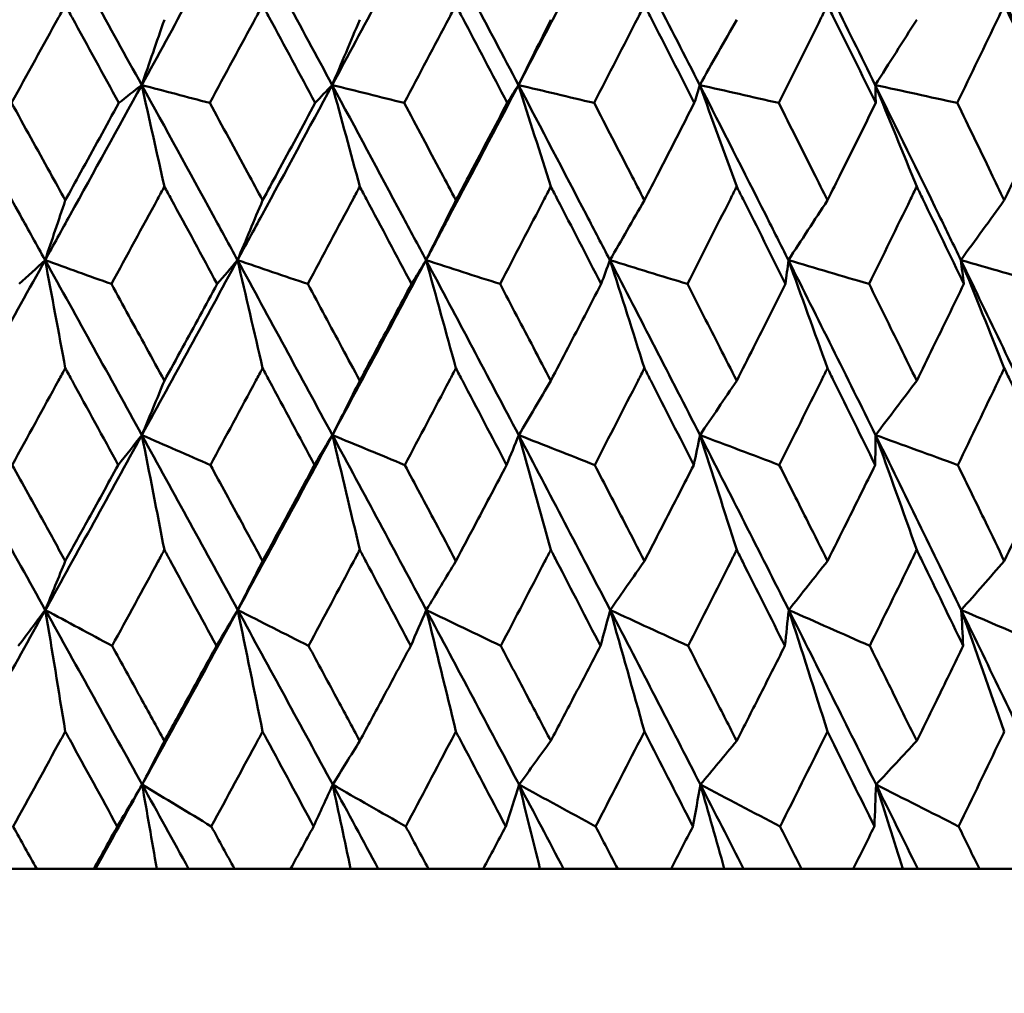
# Model space of a CAD drawing. Header units: millimetres. Extents: x 113 to 2969, y 62 to 2427.
# Tile 112 of 256: x 910.59 to 916.61, y 285.56 to 291.52. Entities that reach past the tile are written whole.
import ezdxf

# ---------------------------------------------------------------- set-up
doc = ezdxf.new("R2010")
doc.units = ezdxf.units.MM
doc.header["$LTSCALE"] = 12
doc.layers.add('Widoczne (ISO)', color=7, linetype='Continuous', lineweight=50)

msp = doc.modelspace()

# ---------------------------------------------------------------- linework, layer by layer
at = {"layer": 'Widoczne (ISO)'}
for p, q in [((910.6932, 286.3264), (910.4397, 286.3264)), ((910.6932, 286.3264), (911.0426, 286.3264)), ((911.0532, 286.3264), (911.0426, 286.3264)), ((911.4277, 286.3264), (911.0532, 286.3264)), ((911.6223, 286.3264), (911.4277, 286.3264)), ((911.9029, 286.3264), (911.6223, 286.3264)), ((911.9029, 286.3264), (912.2459, 286.3264)), ((912.6126, 286.3264), (912.2459, 286.3264)), ((912.7823, 286.3264), (912.6126, 286.3264)), ((913.0888, 286.3264), (912.7823, 286.3264)), ((913.0888, 286.3264), (913.4242, 286.3264)), ((913.7711, 286.3264), (913.4242, 286.3264)), ((913.9151, 286.3264), (913.7711, 286.3264)), ((914.2464, 286.3264), (913.9151, 286.3264)), ((914.2464, 286.3264), (914.5727, 286.3264)), ((914.8985, 286.3264), (914.5727, 286.3264)), ((915.0162, 286.3264), (914.8985, 286.3264)), ((915.371, 286.3264), (915.0162, 286.3264)), ((915.371, 286.3264), (915.687, 286.3264)), ((915.9903, 286.3264), (915.687, 286.3264)), ((916.0814, 286.3264), (915.9903, 286.3264)), ((916.4582, 286.3264), (916.0814, 286.3264)), ((916.4582, 286.3264), (916.7627, 286.3264))]:
    msp.add_line(p, q, dxfattribs=at)
msp.add_circle((905.8943, 326.3264), 50, dxfattribs=at)
for points in [[(910.744, 292.1915), (910.5462, 291.8348), (910.3477, 291.478), (910.1486, 291.1213)], [(910.744, 292.1915), (910.942, 291.8348), (911.1391, 291.478), (911.3352, 291.1213)], [(911.9204, 292.1915), (911.7262, 291.8348), (911.5311, 291.478), (911.3352, 291.1213)], [(911.9204, 292.1915), (912.1149, 291.8348), (912.3082, 291.478), (912.5004, 291.1213)], [(913.0731, 292.1915), (912.8832, 291.8348), (912.6923, 291.478), (912.5004, 291.1213)], [(913.0731, 292.1915), (913.2632, 291.8348), (913.452, 291.478), (913.6396, 291.1213)], [(914.1974, 292.1915), (914.0127, 291.8348), (913.8267, 291.478), (913.6396, 291.1213)], [(914.1974, 292.1915), (914.3824, 291.8348), (914.566, 291.478), (914.7481, 291.1213)], [(915.289, 292.1915), (915.4682, 291.8348), (915.6458, 291.478), (915.8217, 291.1213)], [(916.3434, 292.1915), (916.5161, 291.8348), (916.6871, 291.478), (916.8562, 291.1213)], [(911.4741, 291.521), (911.4279, 291.3876), (911.3816, 291.2543), (911.3352, 291.1213)], [(912.6691, 291.521), (912.6129, 291.3876), (912.5567, 291.2543), (912.5004, 291.1213)], [(913.8373, 291.521), (913.7714, 291.3876), (913.7055, 291.2543), (913.6396, 291.1213)], [(914.9741, 291.521), (914.8989, 291.3876), (914.8235, 291.2543), (914.7481, 291.1213)], [(916.0751, 291.521), (915.9907, 291.3876), (915.9063, 291.2543), (915.8217, 291.1213)], [(911.3352, 291.1213), (911.2887, 291.0848), (911.2421, 291.0483), (911.1954, 291.0118)], [(911.4741, 290.5001), (911.428, 290.7077), (911.3817, 290.9148), (911.3352, 291.1213)], [(911.3352, 291.1213), (911.474, 291.0848), (911.6128, 291.0483), (911.7517, 291.0118)], [(912.5004, 291.1213), (912.4656, 291.0848), (912.4307, 291.0483), (912.3959, 291.0118)], [(912.6691, 290.5001), (912.6131, 290.7077), (912.5569, 290.9148), (912.5004, 291.1213)], [(912.5004, 291.1213), (912.6472, 291.0848), (912.794, 291.0483), (912.9408, 291.0118)], [(913.6396, 291.1213), (913.6166, 291.0848), (913.5936, 291.0483), (913.5706, 291.0118)], [(913.8373, 290.5001), (913.7716, 290.7077), (913.7057, 290.9148), (913.6396, 291.1213)], [(913.6396, 291.1213), (913.7938, 291.0848), (913.948, 291.0483), (914.1022, 291.0118)], [(914.7481, 291.1213), (914.7371, 291.0848), (914.7261, 291.0483), (914.7151, 291.0118)], [(914.9741, 290.5001), (914.8991, 290.7077), (914.8237, 290.9148), (914.7481, 291.1213)], [(914.7481, 291.1213), (914.9091, 291.0848), (915.0702, 291.0483), (915.2312, 291.0118)], [(916.0751, 290.5001), (915.991, 290.7077), (915.9065, 290.9148), (915.8217, 291.1213)], [(915.8217, 291.1213), (915.9889, 291.0848), (916.1561, 291.0483), (916.3233, 291.0118)], [(915.8217, 291.1213), (915.8228, 291.0848), (915.8238, 291.0483), (915.8248, 291.0118)], [(910.8681, 290.4163), (910.827, 290.2942), (910.7859, 290.1722), (910.7447, 290.0504)], [(912.0746, 290.4163), (912.0236, 290.2942), (911.9725, 290.1722), (911.9213, 290.0504)], [(913.2568, 290.4163), (913.196, 290.2942), (913.1351, 290.1722), (913.0742, 290.0504)], [(914.4099, 290.4163), (914.3395, 290.2942), (914.2691, 290.1722), (914.1986, 290.0504)], [(915.5294, 290.4163), (915.4498, 290.2942), (915.3701, 290.1722), (915.2904, 290.0504)], [(916.6108, 290.4163), (916.5223, 290.2942), (916.4337, 290.1722), (916.345, 290.0504)], [(910.7447, 290.0504), (910.5471, 289.6936), (910.3487, 289.3366), (910.1494, 288.9797)], [(910.7447, 290.0504), (910.6917, 290.0017), (910.6386, 289.953), (910.5854, 289.9042)], [(910.8681, 289.3891), (910.8272, 289.6101), (910.786, 289.8306), (910.7447, 290.0504)], [(910.7447, 290.0504), (910.8797, 290.0017), (911.0147, 289.953), (911.1497, 289.9042)], [(910.7447, 290.0504), (910.9426, 289.6936), (911.1399, 289.3366), (911.3363, 288.9797)], [(911.9213, 290.0504), (911.7273, 289.6936), (911.5323, 289.3366), (911.3363, 288.9797)], [(911.9213, 290.0504), (911.8799, 290.0017), (911.8385, 289.953), (911.797, 289.9042)], [(912.0746, 289.3891), (912.0238, 289.6101), (911.9727, 289.8306), (911.9213, 290.0504)], [(911.9213, 290.0504), (912.0645, 290.0017), (912.2078, 289.953), (912.351, 289.9042)], [(911.9213, 290.0504), (912.1157, 289.6936), (912.3092, 289.3366), (912.5017, 288.9797)], [(913.0742, 290.0504), (912.8846, 289.6936), (912.6937, 289.3366), (912.5017, 288.9797)], [(913.0742, 290.0504), (913.0445, 290.0017), (913.0149, 289.953), (912.9852, 289.9042)], [(913.2568, 289.3891), (913.1962, 289.6101), (913.1353, 289.8306), (913.0742, 290.0504)], [(913.0742, 290.0504), (913.225, 290.0017), (913.3759, 289.953), (913.5268, 289.9042)], [(913.0742, 290.0504), (913.2642, 289.6936), (913.4532, 289.3366), (913.6411, 288.9797)], [(914.1986, 290.0504), (914.1809, 290.0017), (914.1632, 289.953), (914.1454, 289.9042)], [(914.4099, 289.3891), (914.3398, 289.6101), (914.2694, 289.8306), (914.1986, 290.0504)], [(914.1986, 290.0504), (914.3566, 290.0017), (914.5146, 289.953), (914.6726, 289.9042)], [(914.1986, 290.0504), (914.3837, 289.6936), (914.5674, 289.3366), (914.7498, 288.9797)], [(915.2904, 290.0504), (915.2846, 290.0017), (915.2789, 289.953), (915.2731, 289.9042)], [(915.5294, 289.3891), (915.4501, 289.6101), (915.3704, 289.8306), (915.2904, 290.0504)], [(915.2904, 290.0504), (915.4548, 290.0017), (915.6192, 289.953), (915.7836, 289.9042)], [(915.2904, 290.0504), (915.4696, 289.6936), (915.6474, 289.3366), (915.8237, 288.9797)], [(916.6108, 289.3891), (916.5226, 289.6101), (916.434, 289.8306), (916.345, 290.0504)], [(916.345, 290.0504), (916.5152, 290.0017), (916.6854, 289.953), (916.8556, 289.9042)], [(916.345, 290.0504), (916.5177, 289.6936), (916.6888, 289.3366), (916.8583, 288.9797)], [(916.345, 290.0504), (916.3513, 290.0017), (916.3575, 289.953), (916.3638, 289.9042)], [(911.4741, 289.3121), (911.4282, 289.2011), (911.3823, 289.0903), (911.3363, 288.9797)], [(912.6691, 289.3121), (912.6133, 289.2011), (912.5575, 289.0903), (912.5017, 288.9797)], [(913.8373, 289.3121), (913.7719, 289.2011), (913.7065, 289.0903), (913.6411, 288.9797)], [(914.9741, 289.3121), (914.8994, 289.2011), (914.8246, 289.0903), (914.7498, 288.9797)], [(916.0751, 289.3121), (915.9914, 289.2011), (915.9075, 289.0903), (915.8237, 288.9797)], [(910.1494, 288.9797), (910.3488, 288.623), (910.5477, 288.2664), (910.7459, 287.9098)], [(911.3363, 288.9797), (911.1405, 288.623), (910.9436, 288.2664), (910.7459, 287.9098)], [(911.3363, 288.9797), (911.2882, 288.9187), (911.24, 288.8578), (911.1917, 288.7968)], [(911.4741, 288.2777), (911.4284, 288.5123), (911.3825, 288.7463), (911.3363, 288.9797)], [(911.3363, 288.9797), (911.476, 288.9187), (911.6156, 288.8578), (911.7553, 288.7968)], [(911.3363, 288.9797), (911.5326, 288.623), (911.7281, 288.2664), (911.9228, 287.9098)], [(912.5017, 288.9797), (912.3099, 288.623), (912.1169, 288.2664), (911.9228, 287.9098)], [(912.5017, 288.9797), (912.4653, 288.9187), (912.4288, 288.8578), (912.3922, 288.7968)], [(912.6691, 288.2777), (912.6136, 288.5123), (912.5578, 288.7463), (912.5017, 288.9797)], [(912.5017, 288.9797), (912.6493, 288.9187), (912.7969, 288.8578), (912.9445, 288.7968)], [(912.5017, 288.9797), (912.6941, 288.623), (912.8855, 288.2664), (913.0759, 287.9098)], [(913.6411, 288.9797), (913.6165, 288.9187), (913.5918, 288.8578), (913.5671, 288.7968)], [(913.8373, 288.2777), (913.7722, 288.5123), (913.7068, 288.7463), (913.6411, 288.9797)], [(913.6411, 288.9797), (913.7959, 288.9187), (913.9508, 288.8578), (914.1057, 288.7968)], [(913.6411, 288.9797), (913.8288, 288.623), (914.0153, 288.2664), (914.2007, 287.9098)], [(914.7498, 288.9797), (914.7372, 288.9187), (914.7244, 288.8578), (914.7117, 288.7968)], [(914.9741, 288.2777), (914.8998, 288.5123), (914.825, 288.7463), (914.7498, 288.9797)], [(914.7498, 288.9797), (914.9114, 288.9187), (915.073, 288.8578), (915.2346, 288.7968)], [(914.7498, 288.9797), (914.9321, 288.623), (915.1131, 288.2664), (915.2927, 287.9098)], [(915.8237, 288.9797), (915.823, 288.9187), (915.8222, 288.8578), (915.8214, 288.7968)], [(916.0751, 288.2777), (915.9918, 288.5123), (915.9079, 288.7463), (915.8237, 288.9797)], [(915.8237, 288.9797), (915.9913, 288.9187), (916.159, 288.8578), (916.3266, 288.7968)], [(915.8237, 288.9797), (915.9998, 288.623), (916.1745, 288.2664), (916.3476, 287.9098)], [(910.8681, 288.2093), (910.8274, 288.1094), (910.7867, 288.0096), (910.7459, 287.9098)], [(912.0746, 288.2093), (912.0241, 288.1094), (911.9734, 288.0096), (911.9228, 287.9098)], [(913.2568, 288.2093), (913.1965, 288.1094), (913.1362, 288.0096), (913.0759, 287.9098)], [(914.4099, 288.2093), (914.3402, 288.1094), (914.2705, 288.0096), (914.2007, 287.9098)], [(915.5294, 288.2093), (915.4505, 288.1094), (915.3716, 288.0096), (915.2927, 287.9098)], [(916.6108, 288.2093), (916.5231, 288.1094), (916.4354, 288.0096), (916.3476, 287.9098)], [(910.7459, 287.9098), (910.5484, 287.5537), (910.3499, 287.1976), (910.1507, 286.8418)], [(910.7459, 287.9098), (910.6909, 287.8367), (910.6358, 287.7635), (910.5807, 287.6903)], [(910.7459, 287.9098), (910.882, 287.8367), (911.0182, 287.7635), (911.1544, 287.6903)], [(910.7459, 287.9098), (910.9439, 287.5537), (911.1413, 287.1976), (911.3379, 286.8418)], [(910.8681, 287.1667), (910.8276, 287.415), (910.7869, 287.6628), (910.7459, 287.9098)], [(911.9228, 287.9098), (911.7289, 287.5537), (911.5339, 287.1976), (911.3379, 286.8418)], [(911.9228, 287.9098), (911.8794, 287.8367), (911.8359, 287.7635), (911.7923, 287.6903)], [(911.9228, 287.9098), (912.0671, 287.8367), (912.2113, 287.7635), (912.3557, 287.6903)], [(911.9228, 287.9098), (912.1173, 287.5537), (912.3109, 287.1976), (912.5037, 286.8418)], [(912.0746, 287.1667), (912.0243, 287.415), (911.9737, 287.6628), (911.9228, 287.9098)], [(913.0759, 287.9098), (913.0442, 287.8367), (913.0124, 287.7635), (912.9806, 287.6903)], [(913.0759, 287.9098), (913.2277, 287.8367), (913.3795, 287.7635), (913.5314, 287.6903)], [(913.0759, 287.9098), (913.2661, 287.5537), (913.4553, 287.1976), (913.6434, 286.8418)], [(913.2568, 287.1667), (913.1969, 287.415), (913.1366, 287.6628), (913.0759, 287.9098)], [(914.2007, 287.9098), (914.1808, 287.8367), (914.1609, 287.7635), (914.141, 287.6903)], [(914.2007, 287.9098), (914.3594, 287.8367), (914.5182, 287.7635), (914.6769, 287.6903)], [(914.2007, 287.9098), (914.3858, 287.5537), (914.5698, 287.1976), (914.7525, 286.8418)], [(914.4099, 287.1667), (914.3406, 287.415), (914.2708, 287.6628), (914.2007, 287.9098)], [(915.2927, 287.9098), (915.2848, 287.8367), (915.2768, 287.7635), (915.2688, 287.6903)], [(915.2927, 287.9098), (915.4577, 287.8367), (915.6228, 287.7635), (915.7879, 287.6903)], [(915.2927, 287.9098), (915.4721, 287.5537), (915.65, 287.1976), (915.8266, 286.8418)], [(915.5294, 287.1667), (915.451, 287.415), (915.372, 287.6628), (915.2927, 287.9098)], [(916.3476, 287.9098), (916.5183, 287.8367), (916.689, 287.7635), (916.8597, 287.6903)], [(916.3476, 287.9098), (916.5205, 287.5537), (916.6918, 287.1976), (916.8615, 286.8418)], [(916.6108, 287.1667), (916.5236, 287.415), (916.4358, 287.6628), (916.3476, 287.9098)], [(916.3476, 287.9098), (916.3516, 287.8367), (916.3557, 287.7635), (916.3596, 287.6903)], [(911.4741, 287.109), (911.4287, 287.0198), (911.3833, 286.9307), (911.3379, 286.8418)], [(912.6691, 287.109), (912.614, 287.0198), (912.5588, 286.9307), (912.5037, 286.8418)], [(913.8373, 287.109), (913.7727, 287.0198), (913.708, 286.9307), (913.6434, 286.8418)], [(914.9741, 287.109), (914.9003, 287.0198), (914.8264, 286.9307), (914.7525, 286.8418)], [(916.0751, 287.109), (915.9923, 287.0198), (915.9095, 286.9307), (915.8266, 286.8418)], [(911.3379, 286.8418), (911.2432, 286.6699), (911.1483, 286.4981), (911.0532, 286.3264)], [(911.3379, 286.8418), (911.2873, 286.7564), (911.2367, 286.671), (911.1859, 286.5856)], [(911.4277, 286.3264), (911.3979, 286.4985), (911.368, 286.6703), (911.3379, 286.8418)], [(911.3379, 286.8418), (911.4789, 286.7564), (911.62, 286.671), (911.7611, 286.5856)], [(911.3379, 286.8418), (911.4329, 286.6699), (911.5277, 286.4981), (911.6223, 286.3264)], [(912.5037, 286.8418), (912.4647, 286.7564), (912.4257, 286.671), (912.3866, 286.5856)], [(912.6126, 286.3264), (912.5765, 286.4985), (912.5402, 286.6703), (912.5037, 286.8418)], [(912.5037, 286.8418), (912.6524, 286.7564), (912.8012, 286.671), (912.9501, 286.5856)], [(912.5037, 286.8418), (912.5968, 286.6699), (912.6896, 286.4981), (912.7823, 286.3264)], [(913.6434, 286.8418), (913.6162, 286.7564), (913.5889, 286.671), (913.5616, 286.5856)], [(913.7711, 286.3264), (913.7287, 286.4985), (913.6861, 286.6703), (913.6434, 286.8418)], [(913.6434, 286.8418), (913.7993, 286.7564), (913.9552, 286.671), (914.1112, 286.5856)], [(913.6434, 286.8418), (913.7342, 286.6699), (913.8248, 286.4981), (913.9151, 286.3264)], [(914.7525, 286.8418), (914.7372, 286.7564), (914.7218, 286.671), (914.7063, 286.5856)], [(914.8985, 286.3264), (914.85, 286.4985), (914.8013, 286.6703), (914.7525, 286.8418)], [(914.7525, 286.8418), (914.9149, 286.7564), (915.0774, 286.671), (915.2399, 286.5856)], [(914.7525, 286.8418), (914.8407, 286.6699), (914.9286, 286.4981), (915.0162, 286.3264)], [(915.8266, 286.8418), (915.8232, 286.7564), (915.8198, 286.671), (915.8162, 286.5856)], [(915.9903, 286.3264), (915.936, 286.4985), (915.8814, 286.6703), (915.8266, 286.8418)], [(915.8266, 286.8418), (915.9949, 286.7564), (916.1633, 286.671), (916.3317, 286.5856)], [(915.8266, 286.8418), (915.9119, 286.6699), (915.9968, 286.4981), (916.0814, 286.3264)]]:
    msp.add_open_spline(points, degree=3, dxfattribs=at)
for points, knots in [([(910.8681, 291.6098), (910.8542, 291.5845), (910.8404, 291.5593), (910.7309, 291.3599), (910.6352, 291.1859), (910.5393, 291.0118)], [0.06686277, 0.06686277, 0.06686277, 0.06686277, 0.07557848, 0.07557848, 0.13558897, 0.13558897, 0.13558897, 0.13558897]), ([(911.1954, 291.0118), (911.1004, 291.1858), (911.0052, 291.3598), (910.8959, 291.5592), (910.882, 291.5845), (910.8681, 291.6098)], [0.01556037, 0.01556037, 0.01556037, 0.01556037, 0.07555527, 0.07555527, 0.08428623, 0.08428623, 0.08428623, 0.08428623]), ([(912.0746, 291.6098), (912.061, 291.5845), (912.0474, 291.5593), (911.9399, 291.3599), (911.8459, 291.1859), (911.7517, 291.0118)], [0.06686277, 0.06686277, 0.06686277, 0.06686277, 0.07557848, 0.07557848, 0.13558897, 0.13558897, 0.13558897, 0.13558897]), ([(912.3959, 291.0118), (912.3027, 291.1858), (912.2093, 291.3598), (912.1019, 291.5592), (912.0883, 291.5845), (912.0746, 291.6098)], [0.01556037, 0.01556037, 0.01556037, 0.01556037, 0.07555527, 0.07555527, 0.08428623, 0.08428623, 0.08428623, 0.08428623]), ([(913.2568, 291.6098), (913.2435, 291.5845), (913.2302, 291.5593), (913.1251, 291.3599), (913.0331, 291.1859), (912.9408, 291.0118)], [0.06686277, 0.06686277, 0.06686277, 0.06686277, 0.07557848, 0.07557848, 0.13558897, 0.13558897, 0.13558897, 0.13558897]), ([(913.5706, 291.0118), (913.4797, 291.1858), (913.3884, 291.3598), (913.2835, 291.5592), (913.2701, 291.5845), (913.2568, 291.6098)], [0.01556037, 0.01556037, 0.01556037, 0.01556037, 0.07555527, 0.07555527, 0.08428623, 0.08428623, 0.08428623, 0.08428623]), ([(914.4099, 291.6098), (914.3969, 291.5845), (914.384, 291.5593), (914.2817, 291.3599), (914.1921, 291.1859), (914.1022, 291.0118)], [0.06686277, 0.06686277, 0.06686277, 0.06686277, 0.07557848, 0.07557848, 0.13558897, 0.13558897, 0.13558897, 0.13558897]), ([(914.7151, 291.0118), (914.6267, 291.1858), (914.5379, 291.3598), (914.4359, 291.5592), (914.4229, 291.5845), (914.4099, 291.6098)], [0.01556037, 0.01556037, 0.01556037, 0.01556037, 0.07555527, 0.07555527, 0.08428623, 0.08428623, 0.08428623, 0.08428623]), ([(915.5294, 291.6098), (915.5168, 291.5845), (915.5043, 291.5593), (915.4052, 291.3599), (915.3184, 291.1859), (915.2312, 291.0118)], [0.06686277, 0.06686277, 0.06686277, 0.06686277, 0.07557848, 0.07557848, 0.13558897, 0.13558897, 0.13558897, 0.13558897]), ([(915.8248, 291.0118), (915.7393, 291.1858), (915.6534, 291.3598), (915.5545, 291.5592), (915.542, 291.5845), (915.5294, 291.6098)], [0.01556037, 0.01556037, 0.01556037, 0.01556037, 0.07555527, 0.07555527, 0.08428623, 0.08428623, 0.08428623, 0.08428623]), ([(916.6108, 291.6098), (916.5988, 291.5845), (916.5867, 291.5593), (916.4912, 291.3599), (916.4074, 291.1859), (916.3233, 291.0118)], [0.06686277, 0.06686277, 0.06686277, 0.06686277, 0.07557848, 0.07557848, 0.13558897, 0.13558897, 0.13558897, 0.13558897]), ([(916.8953, 291.0118), (916.813, 291.1858), (916.7303, 291.3598), (916.6351, 291.5592), (916.623, 291.5845), (916.6108, 291.6098)], [0.01556037, 0.01556037, 0.01556037, 0.01556037, 0.07555527, 0.07555527, 0.08428623, 0.08428623, 0.08428623, 0.08428623]), ([(910.1486, 291.1213), (910.2967, 290.8563), (910.4443, 290.5913), (910.6426, 290.2344), (910.6937, 290.1424), (910.7447, 290.0504)], [0.3692784, 0.3692784, 0.3692784, 0.3692784, 0.4608442, 0.4608442, 0.492629, 0.492629, 0.492629, 0.492629]), ([(911.3352, 291.1213), (911.1897, 290.8563), (911.0437, 290.5913), (910.8465, 290.2344), (910.7956, 290.1424), (910.7447, 290.0504)], [0.3692784, 0.3692784, 0.3692784, 0.3692784, 0.4608442, 0.4608442, 0.492629, 0.492629, 0.492629, 0.492629]), ([(911.3352, 291.1213), (911.481, 290.8563), (911.6262, 290.5913), (911.8211, 290.2344), (911.8712, 290.1424), (911.9213, 290.0504)], [0.3692784, 0.3692784, 0.3692784, 0.3692784, 0.4608442, 0.4608442, 0.492629, 0.492629, 0.492629, 0.492629]), ([(912.5004, 291.1213), (912.3579, 290.8563), (912.2147, 290.5913), (912.0213, 290.2344), (911.9713, 290.1424), (911.9213, 290.0504)], [0.3692784, 0.3692784, 0.3692784, 0.3692784, 0.4608442, 0.4608442, 0.492629, 0.492629, 0.492629, 0.492629]), ([(912.5004, 291.1213), (912.6432, 290.8563), (912.7854, 290.5913), (912.9761, 290.2344), (913.0252, 290.1424), (913.0742, 290.0504)], [0.3692784, 0.3692784, 0.3692784, 0.3692784, 0.4608442, 0.4608442, 0.492629, 0.492629, 0.492629, 0.492629]), ([(913.6396, 291.1213), (913.5005, 290.8563), (913.3608, 290.5913), (913.1718, 290.2344), (913.123, 290.1424), (913.0742, 290.0504)], [0.3692784, 0.3692784, 0.3692784, 0.3692784, 0.4608442, 0.4608442, 0.492629, 0.492629, 0.492629, 0.492629]), ([(913.6396, 291.1213), (913.7789, 290.8563), (913.9175, 290.5913), (914.1032, 290.2344), (914.151, 290.1424), (914.1986, 290.0504)], [0.3692784, 0.3692784, 0.3692784, 0.3692784, 0.4608442, 0.4608442, 0.492629, 0.492629, 0.492629, 0.492629]), ([(914.7481, 291.1213), (914.8834, 290.8563), (915.0179, 290.5913), (915.1979, 290.2344), (915.2442, 290.1424), (915.2904, 290.0504)], [0.3692784, 0.3692784, 0.3692784, 0.3692784, 0.4608442, 0.4608442, 0.492629, 0.492629, 0.492629, 0.492629]), ([(915.8217, 291.1213), (915.9524, 290.8563), (916.0822, 290.5913), (916.2558, 290.2344), (916.3005, 290.1424), (916.345, 290.0504)], [0.3692784, 0.3692784, 0.3692784, 0.3692784, 0.4608442, 0.4608442, 0.492629, 0.492629, 0.492629, 0.492629]), ([(910.5393, 291.0118), (910.6179, 290.8698), (910.6963, 290.7278), (910.8058, 290.5293), (910.837, 290.4728), (910.8681, 290.4163)], [0.01259731, 0.01259731, 0.01259731, 0.01259731, 0.06159863, 0.06159863, 0.08110666, 0.08110666, 0.08110666, 0.08110666]), ([(910.8681, 290.4163), (910.8992, 290.4728), (910.9303, 290.5293), (911.0396, 290.7278), (911.1176, 290.8698), (911.1954, 291.0118)], [0.04208868, 0.04208868, 0.04208868, 0.04208868, 0.06158988, 0.06158988, 0.11059803, 0.11059803, 0.11059803, 0.11059803]), ([(911.7517, 291.0118), (911.8289, 290.8698), (911.9059, 290.7278), (912.0135, 290.5293), (912.0441, 290.4728), (912.0746, 290.4163)], [0.01259731, 0.01259731, 0.01259731, 0.01259731, 0.06159863, 0.06159863, 0.08110666, 0.08110666, 0.08110666, 0.08110666]), ([(912.0746, 290.4163), (912.1052, 290.4728), (912.1358, 290.5293), (912.243, 290.7278), (912.3195, 290.8698), (912.3959, 291.0118)], [0.04208868, 0.04208868, 0.04208868, 0.04208868, 0.06158988, 0.06158988, 0.11059803, 0.11059803, 0.11059803, 0.11059803]), ([(912.9408, 291.0118), (913.0164, 290.8698), (913.0918, 290.7278), (913.197, 290.5293), (913.2269, 290.4728), (913.2568, 290.4163)], [0.01259731, 0.01259731, 0.01259731, 0.01259731, 0.06159863, 0.06159863, 0.08110666, 0.08110666, 0.08110666, 0.08110666]), ([(913.2568, 290.4163), (913.2867, 290.4728), (913.3165, 290.5293), (913.4213, 290.7278), (913.4961, 290.8698), (913.5706, 291.0118)], [0.04208868, 0.04208868, 0.04208868, 0.04208868, 0.06158988, 0.06158988, 0.11059803, 0.11059803, 0.11059803, 0.11059803]), ([(914.1022, 291.0118), (914.1759, 290.8698), (914.2493, 290.7278), (914.3517, 290.5293), (914.3808, 290.4728), (914.4099, 290.4163)], [0.01259731, 0.01259731, 0.01259731, 0.01259731, 0.06159863, 0.06159863, 0.08110666, 0.08110666, 0.08110666, 0.08110666]), ([(914.4099, 290.4163), (914.439, 290.4728), (914.468, 290.5293), (914.5699, 290.7278), (914.6426, 290.8698), (914.7151, 291.0118)], [0.04208868, 0.04208868, 0.04208868, 0.04208868, 0.06158988, 0.06158988, 0.11059803, 0.11059803, 0.11059803, 0.11059803]), ([(915.2312, 291.0118), (915.3026, 290.8698), (915.3738, 290.7278), (915.473, 290.5293), (915.5012, 290.4728), (915.5294, 290.4163)], [0.01259731, 0.01259731, 0.01259731, 0.01259731, 0.06159863, 0.06159863, 0.08110666, 0.08110666, 0.08110666, 0.08110666]), ([(915.5294, 290.4163), (915.5575, 290.4728), (915.5857, 290.5293), (915.6843, 290.7278), (915.7547, 290.8698), (915.8248, 291.0118)], [0.04208868, 0.04208868, 0.04208868, 0.04208868, 0.06158988, 0.06158988, 0.11059803, 0.11059803, 0.11059803, 0.11059803]), ([(916.3233, 291.0118), (916.3922, 290.8698), (916.4609, 290.7278), (916.5565, 290.5293), (916.5837, 290.4728), (916.6108, 290.4163)], [0.01259731, 0.01259731, 0.01259731, 0.01259731, 0.06159863, 0.06159863, 0.08110666, 0.08110666, 0.08110666, 0.08110666]), ([(916.6108, 290.4163), (916.638, 290.4728), (916.6651, 290.5293), (916.7601, 290.7278), (916.8278, 290.8698), (916.8953, 291.0118)], [0.04208868, 0.04208868, 0.04208868, 0.04208868, 0.06158988, 0.06158988, 0.11059803, 0.11059803, 0.11059803, 0.11059803]), ([(911.4741, 290.5001), (911.4603, 290.4745), (911.4464, 290.449), (911.3384, 290.2504), (911.2441, 290.0773), (911.1497, 289.9042)], [0.07138254, 0.07138254, 0.07138254, 0.07138254, 0.08018544, 0.08018544, 0.13983561, 0.13983561, 0.13983561, 0.13983561]), ([(911.797, 289.9042), (911.7035, 290.0773), (911.6098, 290.2503), (911.5019, 290.4489), (911.488, 290.4745), (911.4741, 290.5001)], [0.02053386, 0.02053386, 0.02053386, 0.02053386, 0.08016461, 0.08016461, 0.08898694, 0.08898694, 0.08898694, 0.08898694]), ([(912.6691, 290.5001), (912.6555, 290.4745), (912.6419, 290.449), (912.5361, 290.2504), (912.4437, 290.0773), (912.351, 289.9042)], [0.07138254, 0.07138254, 0.07138254, 0.07138254, 0.08018544, 0.08018544, 0.13983561, 0.13983561, 0.13983561, 0.13983561]), ([(912.9852, 289.9042), (912.8937, 290.0773), (912.8019, 290.2503), (912.6963, 290.4489), (912.6827, 290.4745), (912.6691, 290.5001)], [0.02053386, 0.02053386, 0.02053386, 0.02053386, 0.08016461, 0.08016461, 0.08898694, 0.08898694, 0.08898694, 0.08898694]), ([(913.8373, 290.5001), (913.824, 290.4745), (913.8107, 290.449), (913.7075, 290.2504), (913.6173, 290.0773), (913.5268, 289.9042)], [0.07138254, 0.07138254, 0.07138254, 0.07138254, 0.08018544, 0.08018544, 0.13983561, 0.13983561, 0.13983561, 0.13983561]), ([(914.1454, 289.9042), (914.0563, 290.0773), (913.9669, 290.2503), (913.8638, 290.4489), (913.8506, 290.4745), (913.8373, 290.5001)], [0.02053386, 0.02053386, 0.02053386, 0.02053386, 0.08016461, 0.08016461, 0.08898694, 0.08898694, 0.08898694, 0.08898694]), ([(914.9741, 290.5001), (914.9612, 290.4745), (914.9484, 290.449), (914.8481, 290.2504), (914.7605, 290.0773), (914.6726, 289.9042)], [0.07138254, 0.07138254, 0.07138254, 0.07138254, 0.08018544, 0.08018544, 0.13983561, 0.13983561, 0.13983561, 0.13983561]), ([(915.2731, 289.9042), (915.1867, 290.0773), (915.0999, 290.2503), (914.9999, 290.4489), (914.987, 290.4745), (914.9741, 290.5001)], [0.02053386, 0.02053386, 0.02053386, 0.02053386, 0.08016461, 0.08016461, 0.08898694, 0.08898694, 0.08898694, 0.08898694]), ([(916.0751, 290.5001), (916.0627, 290.4745), (916.0503, 290.449), (915.9534, 290.2504), (915.8687, 290.0773), (915.7836, 289.9042)], [0.07138254, 0.07138254, 0.07138254, 0.07138254, 0.08018544, 0.08018544, 0.13983561, 0.13983561, 0.13983561, 0.13983561]), ([(916.3638, 289.9042), (916.2804, 290.0773), (916.1966, 290.2503), (916.1001, 290.4489), (916.0876, 290.4745), (916.0751, 290.5001)], [0.02053386, 0.02053386, 0.02053386, 0.02053386, 0.08016461, 0.08016461, 0.08898694, 0.08898694, 0.08898694, 0.08898694]), ([(911.1497, 289.9042), (911.2209, 289.7745), (911.292, 289.6448), (911.4001, 289.4474), (911.4371, 289.3798), (911.4741, 289.3121)], [0.01681985, 0.01681985, 0.01681985, 0.01681985, 0.06159108, 0.06159108, 0.08495433, 0.08495433, 0.08495433, 0.08495433]), ([(911.4741, 289.3121), (911.5111, 289.3797), (911.5481, 289.4474), (911.6558, 289.6448), (911.7264, 289.7745), (911.797, 289.9042)], [0.03825175, 0.03825175, 0.03825175, 0.03825175, 0.06160817, 0.06160817, 0.10638617, 0.10638617, 0.10638617, 0.10638617]), ([(912.351, 289.9042), (912.4209, 289.7745), (912.4906, 289.6448), (912.5965, 289.4474), (912.6328, 289.3798), (912.6691, 289.3121)], [0.01681985, 0.01681985, 0.01681985, 0.01681985, 0.06159108, 0.06159108, 0.08495433, 0.08495433, 0.08495433, 0.08495433]), ([(912.6691, 289.3121), (912.7053, 289.3797), (912.7415, 289.4474), (912.847, 289.6448), (912.9162, 289.7745), (912.9852, 289.9042)], [0.03825175, 0.03825175, 0.03825175, 0.03825175, 0.06160817, 0.06160817, 0.10638617, 0.10638617, 0.10638617, 0.10638617]), ([(913.5268, 289.9042), (913.5951, 289.7745), (913.6631, 289.6448), (913.7665, 289.4474), (913.8019, 289.3798), (913.8373, 289.3121)], [0.01681985, 0.01681985, 0.01681985, 0.01681985, 0.06159108, 0.06159108, 0.08495433, 0.08495433, 0.08495433, 0.08495433]), ([(913.8373, 289.3121), (913.8726, 289.3797), (913.9079, 289.4474), (914.0108, 289.6448), (914.0782, 289.7745), (914.1454, 289.9042)], [0.03825175, 0.03825175, 0.03825175, 0.03825175, 0.06160817, 0.06160817, 0.10638617, 0.10638617, 0.10638617, 0.10638617]), ([(914.6726, 289.9042), (914.7389, 289.7745), (914.805, 289.6448), (914.9054, 289.4474), (914.9398, 289.3798), (914.9741, 289.3121)], [0.01681985, 0.01681985, 0.01681985, 0.01681985, 0.06159108, 0.06159108, 0.08495433, 0.08495433, 0.08495433, 0.08495433]), ([(914.9741, 289.3121), (915.0084, 289.3797), (915.0427, 289.4474), (915.1425, 289.6448), (915.2079, 289.7745), (915.2731, 289.9042)], [0.03825175, 0.03825175, 0.03825175, 0.03825175, 0.06160817, 0.06160817, 0.10638617, 0.10638617, 0.10638617, 0.10638617]), ([(915.7836, 289.9042), (915.8478, 289.7745), (915.9117, 289.6448), (916.0088, 289.4474), (916.042, 289.3798), (916.0751, 289.3121)], [0.01681985, 0.01681985, 0.01681985, 0.01681985, 0.06159108, 0.06159108, 0.08495433, 0.08495433, 0.08495433, 0.08495433]), ([(916.0751, 289.3121), (916.1083, 289.3797), (916.1414, 289.4474), (916.2378, 289.6448), (916.3009, 289.7745), (916.3638, 289.9042)], [0.03825175, 0.03825175, 0.03825175, 0.03825175, 0.06160817, 0.06160817, 0.10638617, 0.10638617, 0.10638617, 0.10638617]), ([(910.8681, 289.3891), (910.8543, 289.3639), (910.8405, 289.3388), (910.7324, 289.1413), (910.6378, 288.9691), (910.5431, 288.7968)], [0.07597559, 0.07597559, 0.07597559, 0.07597559, 0.08464777, 0.08464777, 0.14401425, 0.14401425, 0.14401425, 0.14401425]), ([(911.1917, 288.7968), (911.0979, 288.969), (911.0038, 289.1412), (910.8957, 289.3386), (910.8819, 289.3639), (910.8681, 289.3891)], [0.02530969, 0.02530969, 0.02530969, 0.02530969, 0.08465152, 0.08465152, 0.09334823, 0.09334823, 0.09334823, 0.09334823]), ([(912.0746, 289.3891), (912.0611, 289.3639), (912.0476, 289.3388), (911.9414, 289.1413), (911.8485, 288.9691), (911.7553, 288.7968)], [0.07597559, 0.07597559, 0.07597559, 0.07597559, 0.08464777, 0.08464777, 0.14401425, 0.14401425, 0.14401425, 0.14401425]), ([(912.3922, 288.7968), (912.3002, 288.969), (912.2079, 289.1412), (912.1018, 289.3386), (912.0882, 289.3639), (912.0746, 289.3891)], [0.02530969, 0.02530969, 0.02530969, 0.02530969, 0.08465152, 0.08465152, 0.09334823, 0.09334823, 0.09334823, 0.09334823]), ([(913.2568, 289.3891), (913.2436, 289.3639), (913.2303, 289.3388), (913.1265, 289.1413), (913.0356, 288.9691), (912.9445, 288.7968)], [0.07597559, 0.07597559, 0.07597559, 0.07597559, 0.08464777, 0.08464777, 0.14401425, 0.14401425, 0.14401425, 0.14401425]), ([(913.5671, 288.7968), (913.4772, 288.969), (913.387, 289.1412), (913.2833, 289.3386), (913.2701, 289.3639), (913.2568, 289.3891)], [0.02530969, 0.02530969, 0.02530969, 0.02530969, 0.08465152, 0.08465152, 0.09334823, 0.09334823, 0.09334823, 0.09334823]), ([(914.4099, 289.3891), (914.397, 289.3639), (914.3841, 289.3388), (914.283, 289.1413), (914.1945, 288.9691), (914.1057, 288.7968)], [0.07597559, 0.07597559, 0.07597559, 0.07597559, 0.08464777, 0.08464777, 0.14401425, 0.14401425, 0.14401425, 0.14401425]), ([(914.7117, 288.7968), (914.6243, 288.969), (914.5366, 289.1412), (914.4357, 289.3386), (914.4228, 289.3639), (914.4099, 289.3891)], [0.02530969, 0.02530969, 0.02530969, 0.02530969, 0.08465152, 0.08465152, 0.09334823, 0.09334823, 0.09334823, 0.09334823]), ([(915.5294, 289.3891), (915.5169, 289.3639), (915.5044, 289.3388), (915.4065, 289.1413), (915.3207, 288.9691), (915.2346, 288.7968)], [0.07597559, 0.07597559, 0.07597559, 0.07597559, 0.08464777, 0.08464777, 0.14401425, 0.14401425, 0.14401425, 0.14401425]), ([(915.8214, 288.7968), (915.7369, 288.969), (915.6521, 289.1412), (915.5544, 289.3386), (915.5419, 289.3639), (915.5294, 289.3891)], [0.02530969, 0.02530969, 0.02530969, 0.02530969, 0.08465152, 0.08465152, 0.09334823, 0.09334823, 0.09334823, 0.09334823]), ([(916.6108, 289.3891), (916.5988, 289.3639), (916.5868, 289.3388), (916.4924, 289.1413), (916.4097, 288.9691), (916.3266, 288.7968)], [0.07597559, 0.07597559, 0.07597559, 0.07597559, 0.08464777, 0.08464777, 0.14401425, 0.14401425, 0.14401425, 0.14401425]), ([(916.892, 288.7968), (916.8107, 288.969), (916.729, 289.1412), (916.6349, 289.3386), (916.6229, 289.3639), (916.6108, 289.3891)], [0.02530969, 0.02530969, 0.02530969, 0.02530969, 0.08465152, 0.08465152, 0.09334823, 0.09334823, 0.09334823, 0.09334823]), ([(910.5431, 288.7968), (910.6081, 288.6794), (910.6731, 288.5621), (910.7814, 288.3663), (910.8248, 288.2878), (910.8681, 288.2093)], [0.02104899, 0.02104899, 0.02104899, 0.02104899, 0.0615671, 0.0615671, 0.08866561, 0.08866561, 0.08866561, 0.08866561]), ([(910.8681, 288.2093), (910.9114, 288.2878), (910.9547, 288.3662), (911.0627, 288.5621), (911.1272, 288.6794), (911.1917, 288.7968)], [0.03448054, 0.03448054, 0.03448054, 0.03448054, 0.06157222, 0.06157222, 0.10209717, 0.10209717, 0.10209717, 0.10209717]), ([(911.7553, 288.7968), (911.8193, 288.6794), (911.8831, 288.5621), (911.9895, 288.3663), (912.0321, 288.2878), (912.0746, 288.2093)], [0.02104899, 0.02104899, 0.02104899, 0.02104899, 0.0615671, 0.0615671, 0.08866561, 0.08866561, 0.08866561, 0.08866561]), ([(912.0746, 288.2093), (912.1172, 288.2878), (912.1597, 288.3662), (912.2656, 288.5621), (912.329, 288.6794), (912.3922, 288.7968)], [0.03448054, 0.03448054, 0.03448054, 0.03448054, 0.06157222, 0.06157222, 0.10209717, 0.10209717, 0.10209717, 0.10209717]), ([(912.9445, 288.7968), (913.007, 288.6794), (913.0695, 288.5621), (913.1735, 288.3663), (913.2152, 288.2878), (913.2568, 288.2093)], [0.02104899, 0.02104899, 0.02104899, 0.02104899, 0.0615671, 0.0615671, 0.08866561, 0.08866561, 0.08866561, 0.08866561]), ([(913.2568, 288.2093), (913.2984, 288.2878), (913.3399, 288.3662), (913.4434, 288.5621), (913.5053, 288.6794), (913.5671, 288.7968)], [0.03448054, 0.03448054, 0.03448054, 0.03448054, 0.06157222, 0.06157222, 0.10209717, 0.10209717, 0.10209717, 0.10209717]), ([(914.1057, 288.7968), (914.1667, 288.6794), (914.2275, 288.5621), (914.3289, 288.3663), (914.3694, 288.2878), (914.4099, 288.2093)], [0.02104899, 0.02104899, 0.02104899, 0.02104899, 0.0615671, 0.0615671, 0.08866561, 0.08866561, 0.08866561, 0.08866561]), ([(914.4099, 288.2093), (914.4504, 288.2878), (914.4908, 288.3662), (914.5915, 288.5621), (914.6516, 288.6794), (914.7117, 288.7968)], [0.03448054, 0.03448054, 0.03448054, 0.03448054, 0.06157222, 0.06157222, 0.10209717, 0.10209717, 0.10209717, 0.10209717]), ([(915.2346, 288.7968), (915.2937, 288.6794), (915.3527, 288.5621), (915.4509, 288.3663), (915.4902, 288.2878), (915.5294, 288.2093)], [0.02104899, 0.02104899, 0.02104899, 0.02104899, 0.0615671, 0.0615671, 0.08866561, 0.08866561, 0.08866561, 0.08866561]), ([(915.5294, 288.2093), (915.5686, 288.2878), (915.6077, 288.3662), (915.7052, 288.5621), (915.7634, 288.6794), (915.8214, 288.7968)], [0.03448054, 0.03448054, 0.03448054, 0.03448054, 0.06157222, 0.06157222, 0.10209717, 0.10209717, 0.10209717, 0.10209717]), ([(916.3266, 288.7968), (916.3837, 288.6794), (916.4406, 288.5621), (916.5352, 288.3663), (916.5731, 288.2878), (916.6108, 288.2093)], [0.02104899, 0.02104899, 0.02104899, 0.02104899, 0.0615671, 0.0615671, 0.08866561, 0.08866561, 0.08866561, 0.08866561]), ([(916.6108, 288.2093), (916.6486, 288.2878), (916.6863, 288.3662), (916.7801, 288.5621), (916.8362, 288.6794), (916.892, 288.7968)], [0.03448054, 0.03448054, 0.03448054, 0.03448054, 0.06157222, 0.06157222, 0.10209717, 0.10209717, 0.10209717, 0.10209717]), ([(911.4741, 288.2777), (911.461, 288.2535), (911.4479, 288.2293), (911.3415, 288.0335), (911.2481, 287.8619), (911.1544, 287.6903)], [0.0806421, 0.0806421, 0.0806421, 0.0806421, 0.08897282, 0.08897282, 0.14811965, 0.14811965, 0.14811965, 0.14811965]), ([(911.7923, 287.6903), (911.6996, 287.8618), (911.6067, 288.0333), (911.5005, 288.2291), (911.4873, 288.2534), (911.4741, 288.2777)], [0.02983351, 0.02983351, 0.02983351, 0.02983351, 0.0889495, 0.0889495, 0.09731113, 0.09731113, 0.09731113, 0.09731113]), ([(912.6691, 288.2777), (912.6562, 288.2535), (912.6433, 288.2293), (912.5391, 288.0335), (912.4475, 287.8619), (912.3557, 287.6903)], [0.0806421, 0.0806421, 0.0806421, 0.0806421, 0.08897282, 0.08897282, 0.14811965, 0.14811965, 0.14811965, 0.14811965]), ([(912.9806, 287.6903), (912.8899, 287.8618), (912.799, 288.0333), (912.6949, 288.2291), (912.682, 288.2534), (912.6691, 288.2777)], [0.02983351, 0.02983351, 0.02983351, 0.02983351, 0.0889495, 0.0889495, 0.09731113, 0.09731113, 0.09731113, 0.09731113]), ([(913.8373, 288.2777), (913.8247, 288.2535), (913.8122, 288.2293), (913.7105, 288.0335), (913.6211, 287.8619), (913.5314, 287.6903)], [0.0806421, 0.0806421, 0.0806421, 0.0806421, 0.08897282, 0.08897282, 0.14811965, 0.14811965, 0.14811965, 0.14811965]), ([(914.141, 287.6903), (914.0526, 287.8618), (913.9639, 288.0333), (913.8624, 288.2291), (913.8499, 288.2534), (913.8373, 288.2777)], [0.02983351, 0.02983351, 0.02983351, 0.02983351, 0.0889495, 0.0889495, 0.09731113, 0.09731113, 0.09731113, 0.09731113]), ([(914.9741, 288.2777), (914.9619, 288.2535), (914.9498, 288.2293), (914.851, 288.0335), (914.7641, 287.8619), (914.6769, 287.6903)], [0.0806421, 0.0806421, 0.0806421, 0.0806421, 0.08897282, 0.08897282, 0.14811965, 0.14811965, 0.14811965, 0.14811965]), ([(915.2688, 287.6903), (915.1831, 287.8618), (915.0971, 288.0333), (914.9986, 288.2291), (914.9863, 288.2534), (914.9741, 288.2777)], [0.02983351, 0.02983351, 0.02983351, 0.02983351, 0.0889495, 0.0889495, 0.09731113, 0.09731113, 0.09731113, 0.09731113]), ([(916.0751, 288.2777), (916.0634, 288.2535), (916.0516, 288.2293), (915.9562, 288.0335), (915.8722, 287.8619), (915.7879, 287.6903)], [0.0806421, 0.0806421, 0.0806421, 0.0806421, 0.08897282, 0.08897282, 0.14811965, 0.14811965, 0.14811965, 0.14811965]), ([(916.3596, 287.6903), (916.2769, 287.8618), (916.1939, 288.0333), (916.0987, 288.2291), (916.0869, 288.2534), (916.0751, 288.2777)], [0.02983351, 0.02983351, 0.02983351, 0.02983351, 0.0889495, 0.0889495, 0.09731113, 0.09731113, 0.09731113, 0.09731113]), ([(911.1544, 287.6903), (911.2122, 287.5854), (911.2699, 287.4806), (911.3765, 287.2868), (911.4253, 287.1979), (911.4741, 287.109)], [0.02528165, 0.02528165, 0.02528165, 0.02528165, 0.06150593, 0.06150593, 0.09223152, 0.09223152, 0.09223152, 0.09223152]), ([(911.4741, 287.109), (911.5229, 287.1979), (911.5717, 287.2868), (911.6778, 287.4805), (911.7351, 287.5854), (911.7923, 287.6903)], [0.03078053, 0.03078053, 0.03078053, 0.03078053, 0.06149921, 0.06149921, 0.09773041, 0.09773041, 0.09773041, 0.09773041]), ([(912.3557, 287.6903), (912.4123, 287.5854), (912.4689, 287.4806), (912.5734, 287.2868), (912.6212, 287.1979), (912.6691, 287.109)], [0.02528165, 0.02528165, 0.02528165, 0.02528165, 0.06150593, 0.06150593, 0.09223152, 0.09223152, 0.09223152, 0.09223152]), ([(912.6691, 287.109), (912.7169, 287.1979), (912.7646, 287.2868), (912.8685, 287.4805), (912.9246, 287.5854), (912.9806, 287.6903)], [0.03078053, 0.03078053, 0.03078053, 0.03078053, 0.06149921, 0.06149921, 0.09773041, 0.09773041, 0.09773041, 0.09773041]), ([(913.5314, 287.6903), (913.5867, 287.5854), (913.6419, 287.4806), (913.7439, 287.2868), (913.7906, 287.1979), (913.8373, 287.109)], [0.02528165, 0.02528165, 0.02528165, 0.02528165, 0.06150593, 0.06150593, 0.09223152, 0.09223152, 0.09223152, 0.09223152]), ([(913.8373, 287.109), (913.8839, 287.1979), (913.9305, 287.2868), (914.0317, 287.4805), (914.0864, 287.5854), (914.141, 287.6903)], [0.03078053, 0.03078053, 0.03078053, 0.03078053, 0.06149921, 0.06149921, 0.09773041, 0.09773041, 0.09773041, 0.09773041]), ([(914.6769, 287.6903), (914.7307, 287.5854), (914.7844, 287.4806), (914.8834, 287.2868), (914.9288, 287.1979), (914.9741, 287.109)], [0.02528165, 0.02528165, 0.02528165, 0.02528165, 0.06150593, 0.06150593, 0.09223152, 0.09223152, 0.09223152, 0.09223152]), ([(914.9741, 287.109), (915.0194, 287.1979), (915.0646, 287.2868), (915.1629, 287.4805), (915.2159, 287.5854), (915.2688, 287.6903)], [0.03078053, 0.03078053, 0.03078053, 0.03078053, 0.06149921, 0.06149921, 0.09773041, 0.09773041, 0.09773041, 0.09773041]), ([(915.7879, 287.6903), (915.8399, 287.5854), (915.8918, 287.4806), (915.9875, 287.2868), (916.0314, 287.1979), (916.0751, 287.109)], [0.02528165, 0.02528165, 0.02528165, 0.02528165, 0.06150593, 0.06150593, 0.09223152, 0.09223152, 0.09223152, 0.09223152]), ([(916.0751, 287.109), (916.1189, 287.1979), (916.1625, 287.2868), (916.2574, 287.4805), (916.3086, 287.5854), (916.3596, 287.6903)], [0.03078053, 0.03078053, 0.03078053, 0.03078053, 0.06149921, 0.06149921, 0.09773041, 0.09773041, 0.09773041, 0.09773041]), ([(910.8681, 287.1667), (910.8592, 287.1504), (910.8503, 287.1342), (910.7441, 286.9405), (910.6466, 286.7631), (910.5489, 286.5856)], [0.0853813, 0.0853813, 0.0853813, 0.0853813, 0.09097809, 0.09097809, 0.15214536, 0.15214536, 0.15214536, 0.15214536]), ([(911.1859, 286.5856), (911.0891, 286.7629), (910.9921, 286.9403), (910.886, 287.134), (910.8771, 287.1503), (910.8681, 287.1667)], [0.0297954, 0.0297954, 0.0297954, 0.0297954, 0.09092493, 0.09092493, 0.09655955, 0.09655955, 0.09655955, 0.09655955]), ([(912.0746, 287.1667), (912.0659, 287.1504), (912.0572, 287.1342), (911.9529, 286.9405), (911.8571, 286.7631), (911.7611, 286.5856)], [0.0853813, 0.0853813, 0.0853813, 0.0853813, 0.09097809, 0.09097809, 0.15214536, 0.15214536, 0.15214536, 0.15214536]), ([(912.3866, 286.5856), (912.2916, 286.7629), (912.1964, 286.9403), (912.0922, 287.134), (912.0834, 287.1503), (912.0746, 287.1667)], [0.0297954, 0.0297954, 0.0297954, 0.0297954, 0.09092493, 0.09092493, 0.09655955, 0.09655955, 0.09655955, 0.09655955]), ([(913.2568, 287.1667), (913.2483, 287.1504), (913.2397, 287.1342), (913.1378, 286.9405), (913.0441, 286.7631), (912.9501, 286.5856)], [0.0853813, 0.0853813, 0.0853813, 0.0853813, 0.09097809, 0.09097809, 0.15214536, 0.15214536, 0.15214536, 0.15214536]), ([(913.5616, 286.5856), (913.4688, 286.7629), (913.3758, 286.9403), (913.274, 287.134), (913.2654, 287.1503), (913.2568, 287.1667)], [0.0297954, 0.0297954, 0.0297954, 0.0297954, 0.09092493, 0.09092493, 0.09655955, 0.09655955, 0.09655955, 0.09655955]), ([(914.4099, 287.1667), (914.4016, 287.1504), (914.3933, 287.1342), (914.294, 286.9405), (914.2028, 286.7631), (914.1112, 286.5856)], [0.0853813, 0.0853813, 0.0853813, 0.0853813, 0.09097809, 0.09097809, 0.15214536, 0.15214536, 0.15214536, 0.15214536]), ([(914.7063, 286.5856), (914.6162, 286.7629), (914.5257, 286.9403), (914.4266, 287.134), (914.4183, 287.1503), (914.4099, 287.1667)], [0.0297954, 0.0297954, 0.0297954, 0.0297954, 0.09092493, 0.09092493, 0.09655955, 0.09655955, 0.09655955, 0.09655955]), ([(915.5294, 287.1667), (915.5213, 287.1504), (915.5133, 287.1342), (915.4172, 286.9405), (915.3287, 286.7631), (915.2399, 286.5856)], [0.0853813, 0.0853813, 0.0853813, 0.0853813, 0.09097809, 0.09097809, 0.15214536, 0.15214536, 0.15214536, 0.15214536]), ([(915.8162, 286.5856), (915.7291, 286.7629), (915.6416, 286.9403), (915.5456, 287.134), (915.5375, 287.1503), (915.5294, 287.1667)], [0.0297954, 0.0297954, 0.0297954, 0.0297954, 0.09092493, 0.09092493, 0.09655955, 0.09655955, 0.09655955, 0.09655955]), ([(916.6108, 287.1667), (916.6031, 287.1504), (916.5953, 287.1342), (916.5027, 286.9405), (916.4174, 286.7631), (916.3317, 286.5856)], [0.0853813, 0.0853813, 0.0853813, 0.0853813, 0.09097809, 0.09097809, 0.15214536, 0.15214536, 0.15214536, 0.15214536]), ([(910.5489, 286.5856), (910.5492, 286.5851), (910.5495, 286.5846), (910.5976, 286.4981), (910.6455, 286.4122), (910.6932, 286.3264)], [0.02951568, 0.02951568, 0.02951568, 0.02951568, 0.02969929, 0.02969929, 0.05939589, 0.05939589, 0.05939589, 0.05939589]), ([(911.0426, 286.3264), (911.0901, 286.4122), (911.1376, 286.4981), (911.1854, 286.5846), (911.1857, 286.5851), (911.1859, 286.5856)], [0, 0, 0, 0, 0.02969567, 0.02969567, 0.02988021, 0.02988021, 0.02988021, 0.02988021]), ([(911.7611, 286.5856), (911.7614, 286.5851), (911.7616, 286.5846), (911.809, 286.4981), (911.856, 286.4122), (911.9029, 286.3264)], [0.02951568, 0.02951568, 0.02951568, 0.02951568, 0.02969929, 0.02969929, 0.05939589, 0.05939589, 0.05939589, 0.05939589]), ([(912.2459, 286.3264), (912.2926, 286.4122), (912.3392, 286.4981), (912.386, 286.5846), (912.3863, 286.5851), (912.3866, 286.5856)], [0, 0, 0, 0, 0.02969567, 0.02969567, 0.02988021, 0.02988021, 0.02988021, 0.02988021]), ([(912.9501, 286.5856), (912.9503, 286.5851), (912.9506, 286.5846), (912.9969, 286.4981), (913.0429, 286.4122), (913.0888, 286.3264)], [0.02951568, 0.02951568, 0.02951568, 0.02951568, 0.02969929, 0.02969929, 0.05939589, 0.05939589, 0.05939589, 0.05939589]), ([(913.4242, 286.3264), (913.4698, 286.4122), (913.5153, 286.4981), (913.561, 286.5846), (913.5613, 286.5851), (913.5616, 286.5856)], [0, 0, 0, 0, 0.02969567, 0.02969567, 0.02988021, 0.02988021, 0.02988021, 0.02988021]), ([(914.1112, 286.5856), (914.1115, 286.5851), (914.1118, 286.5846), (914.1569, 286.4981), (914.2017, 286.4122), (914.2464, 286.3264)], [0.02951568, 0.02951568, 0.02951568, 0.02951568, 0.02969929, 0.02969929, 0.05939589, 0.05939589, 0.05939589, 0.05939589]), ([(914.5727, 286.3264), (914.6171, 286.4122), (914.6613, 286.4981), (914.7057, 286.5846), (914.706, 286.5851), (914.7063, 286.5856)], [0, 0, 0, 0, 0.02969567, 0.02969567, 0.02988021, 0.02988021, 0.02988021, 0.02988021]), ([(915.2399, 286.5856), (915.2402, 286.5851), (915.2405, 286.5846), (915.2842, 286.4981), (915.3276, 286.4122), (915.371, 286.3264)], [0.02951568, 0.02951568, 0.02951568, 0.02951568, 0.02969929, 0.02969929, 0.05939589, 0.05939589, 0.05939589, 0.05939589]), ([(915.687, 286.3264), (915.7299, 286.4122), (915.7727, 286.4981), (915.8157, 286.5846), (915.816, 286.5851), (915.8162, 286.5856)], [0, 0, 0, 0, 0.02969567, 0.02969567, 0.02988021, 0.02988021, 0.02988021, 0.02988021]), ([(916.3317, 286.5856), (916.332, 286.5851), (916.3323, 286.5846), (916.3745, 286.4981), (916.4164, 286.4122), (916.4582, 286.3264)], [0.02951568, 0.02951568, 0.02951568, 0.02951568, 0.02969929, 0.02969929, 0.05939589, 0.05939589, 0.05939589, 0.05939589])]:
    msp.add_open_spline(points, degree=3, knots=knots, dxfattribs=at)

doc.saveas('drawing.dxf')
